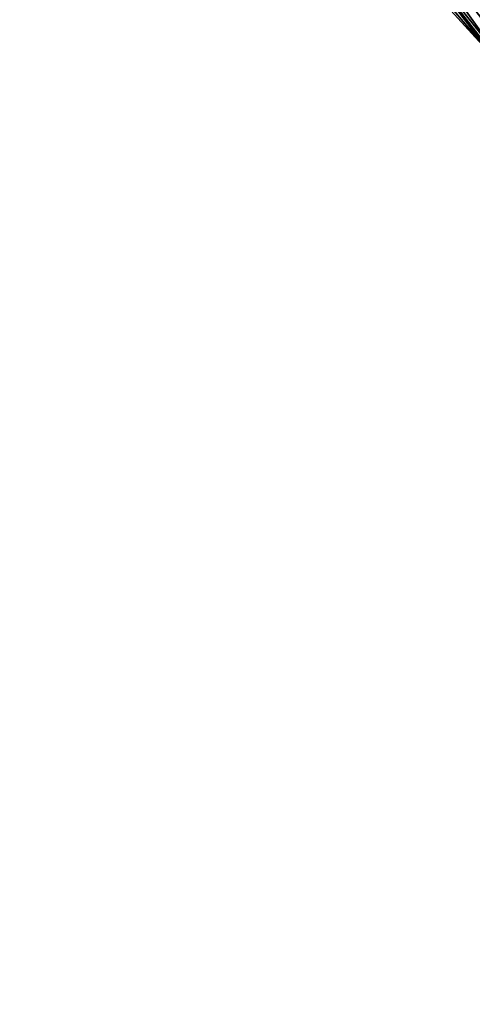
# Model space of a CAD drawing. Header units: feet. Extents: x 2007189 to 2022806, y 818621 to 837694.
# Tile 23 of 256: x 2014369 to 2014406, y 821244 to 821323. Entities that reach past the tile are written whole.
import ezdxf

# ---------------------------------------------------------------- set-up
doc = ezdxf.new("R2010")
doc.units = ezdxf.units.FT
doc.header["$MEASUREMENT"] = 0
doc.layers.add('I-77-MM17-21_SB-Surface-Border', color=7, linetype='Continuous')
doc.layers.add('I-77-MM17-21_SB-Surface-TIN', color=7, linetype='Continuous')

msp = doc.modelspace()

# ---------------------------------------------------------------- linework, layer by layer
at = {"layer": 'I-77-MM17-21_SB-Surface-Border', "color": 3, "linetype": 'Continuous', "lineweight": -3}
msp.add_polyline3d([(2014661.74, 821010.209, 263.925), (2014649.392, 821025.971, 264.113), (2014634.794, 821039.865, 264.356), (2014621.488, 821054.799, 264.574), (2014608.208, 821069.943, 264.817), (2014595.516, 821085.402, 265.036), (2014582.544, 821100.622, 265.261), (2014569.767, 821116.221, 265.433), (2014557.34, 821131.895, 265.614), (2014544.77, 821147.674, 265.821), (2014531.556, 821162.707, 266.057), (2014519.076, 821178.335, 266.258), (2014506.276, 821193.514, 266.464), (2014494.015, 821209.325, 266.663), (2014480.546, 821224.469, 266.897), (2014468.215, 821240.215, 267.092), (2014455.475, 821255.635, 267.273), (2014442.983, 821271.353, 267.484), (2014430.454, 821286.942, 267.667), (2014417.925, 821302.703, 267.914), (2014407.151, 821319.659, 268.064), (2014393.627, 821334.476, 268.301), (2014381.252, 821350.228, 268.519), (2014369.132, 821366.137, 268.708)], dxfattribs=at)
at = {"layer": 'I-77-MM17-21_SB-Surface-TIN', "color": 128, "linetype": 'Continuous', "lineweight": -3}
for points in [[(2014410.427, 821322.209, 267.939), (2014398.149, 821337.996, 268.126), (2014397.36, 821337.381, 268.158)], [(2014398.149, 821337.996, 268.126), (2014410.644, 821322.377, 267.929), (2014398.366, 821338.164, 268.116)], [(2014410.427, 821322.209, 267.939), (2014410.644, 821322.377, 267.929), (2014398.149, 821337.996, 268.126)], [(2014411.216, 821322.823, 267.902), (2014398.366, 821338.164, 268.116), (2014410.644, 821322.377, 267.929)], [(2014409.638, 821321.594, 267.972), (2014397.36, 821337.381, 268.158), (2014396.571, 821336.767, 268.187)], [(2014409.638, 821321.594, 267.972), (2014410.427, 821322.209, 267.939), (2014397.36, 821337.381, 268.158)], [(2014408.849, 821320.98, 268.003), (2014396.571, 821336.767, 268.187), (2014395.782, 821336.153, 268.217)], [(2014408.849, 821320.98, 268.003), (2014409.638, 821321.594, 267.972), (2014396.571, 821336.767, 268.187)], [(2014407.151, 821319.659, 268.064), (2014394.993, 821335.539, 268.249), (2014394.204, 821334.925, 268.279)], [(2014407.441, 821319.885, 268.054), (2014395.782, 821336.153, 268.217), (2014394.993, 821335.539, 268.249)], [(2014407.151, 821319.659, 268.064), (2014407.27, 821319.752, 268.06), (2014394.993, 821335.539, 268.249)], [(2014407.27, 821319.752, 268.06), (2014407.441, 821319.885, 268.054), (2014394.993, 821335.539, 268.249)], [(2014407.441, 821319.885, 268.054), (2014408.059, 821320.366, 268.033), (2014395.782, 821336.153, 268.217)], [(2014408.059, 821320.366, 268.033), (2014408.849, 821320.98, 268.003), (2014395.782, 821336.153, 268.217)], [(2014407.151, 821319.659, 268.064), (2014394.204, 821334.925, 268.279), (2014393.627, 821334.476, 268.301)]]:
    msp.add_3dface(points, dxfattribs=at)

doc.saveas('drawing.dxf')
